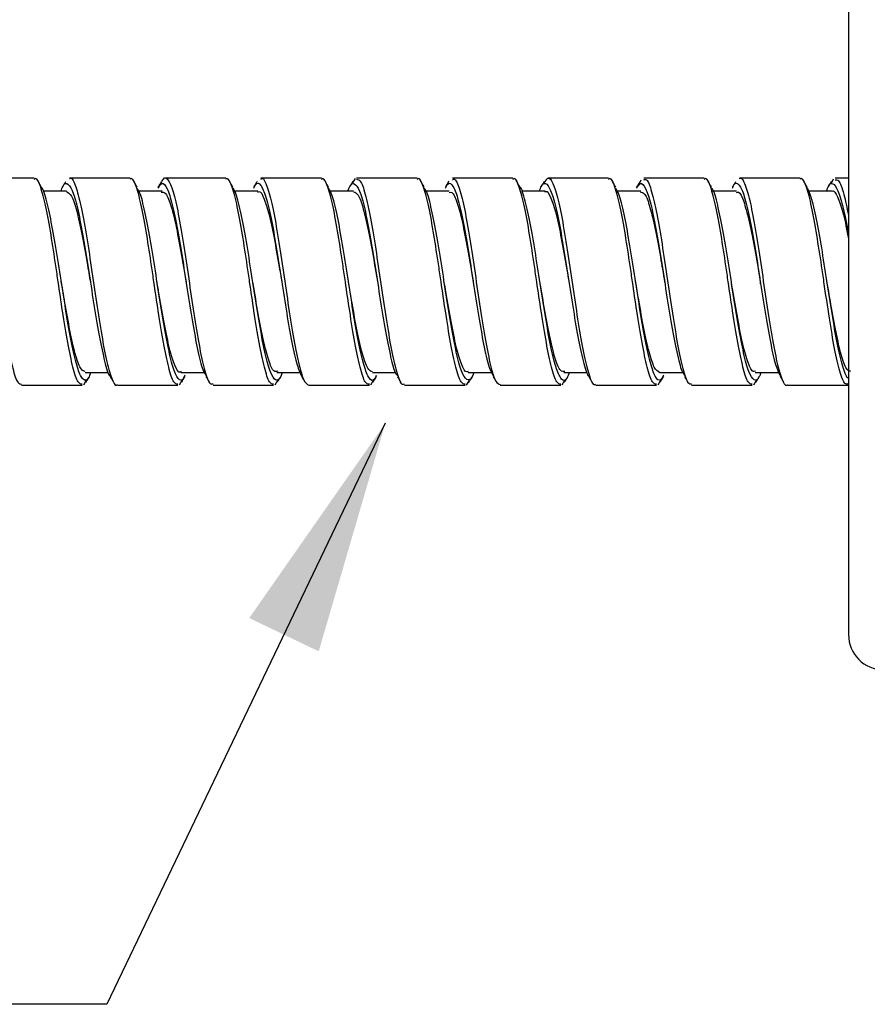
# Model space of a CAD drawing. Header units: inches. Extents: x 0.7 to 40, y 0 to 26.3.
# Tile 18 of 21: x 28.1 to 29.2, y 7.5 to 8.7. Entities that reach past the tile are written whole.
import ezdxf

# ---------------------------------------------------------------- set-up
doc = ezdxf.new("R2010")
doc.units = ezdxf.units.IN
doc.header["$MEASUREMENT"] = 0
doc.linetypes.add('SLD-Solid', pattern=[0])
doc.layers.add('TEXT', color=140, linetype='SLD-Solid', lineweight=25)
doc.styles.get("Standard").update_dxf_attribs({"font": 'GOTHIC.TTF'})
doc.dimstyles.new('SLDDIMSTYLE5', dxfattribs={"dimtxt": 0.18, "dimasz": 0.3, "dimexe": 0, "dimexo": 0.0625, "dimgap": 0, "dimtad": 0, "dimtih": 1, "dimtoh": 1, "dimdec": 0, "dimrnd": 1e-09, "dimzin": 0, "dimdsep": 46, "dimtxsty": 'Standard', "dimsah": 1, "dimcen": 0.09, "dimadec": 0, "dimazin": 0, "dimtfac": 0.3, "dimtdec": 0, "dimtofl": 0, "dimtmove": 0, "dimatfit": 3, "dimfxl": 0, "dimfrac": 2, "dimtolj": 1, "dimtzin": 0, "dimarcsym": 0})

msp = doc.modelspace()

# ---------------------------------------------------------------- linework, layer by layer
for p, q in [((29.1714, 8.8612), (29.1714, 7.9582)), ((28.1294, 8.5422), (28.0519, 8.5422)), ((28.2519, 8.5422), (28.1745, 8.5422)), ((28.3744, 8.5422), (28.2969, 8.5422)), ((28.4969, 8.5422), (28.4195, 8.5422)), ((28.5372, 8.5364), (28.5405, 8.5418)), ((28.6194, 8.5422), (28.5419, 8.5422)), ((28.7419, 8.5422), (28.6645, 8.5422)), ((28.8644, 8.5422), (28.7869, 8.5422)), ((28.9044, 8.5363), (28.9062, 8.5403)), ((28.9869, 8.5422), (28.9094, 8.5422)), ((29.1094, 8.5422), (29.032, 8.5422)), ((29.1495, 8.5361), (29.1521, 8.5413)), ((29.1714, 8.5422), (29.1544, 8.5422)), ((28.1705, 8.5255), (28.1406, 8.5255)), ((28.293, 8.5255), (28.2629, 8.5255)), ((28.4155, 8.5255), (28.3847, 8.5255)), ((28.538, 8.5255), (28.5079, 8.5255)), ((28.6605, 8.5255), (28.631, 8.5255)), ((28.783, 8.5255), (28.753, 8.5255)), ((28.9055, 8.5255), (28.8755, 8.5255)), ((29.028, 8.5255), (28.9972, 8.5255)), ((29.1505, 8.5255), (29.1204, 8.5255)), ((28.164, 8.4096), (28.164, 8.4096)), ((28.409, 8.4096), (28.409, 8.4096)), ((28.5686, 8.4096), (28.5686, 8.4096)), ((28.7765, 8.4097), (28.7765, 8.4097)), ((28.8135, 8.4103), (28.8135, 8.4103)), ((29.0215, 8.4096), (29.0215, 8.4096)), ((28.1946, 8.2938), (28.2245, 8.2938)), ((28.3171, 8.2938), (28.3469, 8.2938)), ((28.4396, 8.2938), (28.4697, 8.2938)), ((28.5621, 8.2938), (28.5917, 8.2938)), ((28.6846, 8.2938), (28.7147, 8.2938)), ((28.8071, 8.2938), (28.837, 8.2938)), ((28.9296, 8.2938), (28.9594, 8.2938)), ((29.0521, 8.2938), (29.0821, 8.2938)), ((28.1953, 8.2829), (28.1922, 8.2776)), ((28.3181, 8.2834), (28.3147, 8.2776)), ((28.4407, 8.2835), (28.4372, 8.2776)), ((28.563, 8.2832), (28.5597, 8.2776)), ((28.6854, 8.283), (28.6822, 8.2776)), ((28.808, 8.2832), (28.8047, 8.2776)), ((28.9307, 8.2835), (28.9272, 8.2776)), ((29.0531, 8.2833), (29.0497, 8.2776)), ((28.1132, 8.2772), (28.1907, 8.2772)), ((28.2357, 8.2772), (28.3132, 8.2772)), ((28.3582, 8.2772), (28.4357, 8.2772)), ((28.4807, 8.2772), (28.5582, 8.2772)), ((28.6032, 8.2772), (28.6807, 8.2772)), ((28.7257, 8.2772), (28.8032, 8.2772)), ((28.8482, 8.2772), (28.9257, 8.2772)), ((28.9707, 8.2772), (29.0482, 8.2772)), ((29.0932, 8.2772), (29.1706, 8.2772))]:
    msp.add_line(p, q)
at = {"flags": 128}
for points in [[(28.2013, 8.4087), (28.2013, 8.4087), (28.2013, 8.4086)], [(28.446, 8.4104), (28.446, 8.4104), (28.446, 8.4104)]]:
    msp.add_lwpolyline(points, dxfattribs=at)
msp.add_arc((29.2164, 7.9582), 0.045, 180, 270)
for points, knots in [([(28.1745, 8.5417), (28.1746, 8.5418), (28.177, 8.5443), (28.1815, 8.5348), (28.1883, 8.5128), (28.1947, 8.4772), (28.2016, 8.4343), (28.208, 8.3884), (28.2149, 8.3451), (28.2214, 8.3088), (28.2282, 8.2856), (28.2328, 8.2754), (28.2354, 8.2778), (28.2357, 8.2781)], [0, 0, 0, 0, 0.007478, 0.116009, 0.224549, 0.333123, 0.441658, 0.550258, 0.658788, 0.767394, 0.875926, 0.984516, 1, 1, 1, 1]), ([(28.2919, 8.5359), (28.2928, 8.5379), (28.2958, 8.5449), (28.3013, 8.541), (28.3078, 8.5242), (28.3146, 8.4935), (28.3212, 8.4533), (28.3278, 8.408), (28.3345, 8.363), (28.341, 8.3231), (28.3478, 8.2939), (28.3534, 8.2781), (28.3569, 8.2788), (28.3582, 8.2791)], [0, 0, 0, 0, 0.040763, 0.140968, 0.241235, 0.341444, 0.441685, 0.541896, 0.642108, 0.742324, 0.842537, 0.94279, 1, 1, 1, 1]), ([(29.032, 8.5416), (29.0321, 8.5418), (29.0345, 8.5443), (29.0391, 8.5346), (29.0459, 8.5123), (29.0523, 8.4766), (29.0592, 8.4337), (29.0656, 8.3877), (29.0725, 8.3445), (29.079, 8.3084), (29.0858, 8.2854), (29.0904, 8.2753), (29.0929, 8.2778), (29.0932, 8.278)], [0, 0, 0, 0, 0.009032, 0.117565, 0.226105, 0.334683, 0.443217, 0.55182, 0.66035, 0.768956, 0.877488, 0.986078, 1, 1, 1, 1]), ([(28.0519, 8.5402), (28.0531, 8.5406), (28.0564, 8.5417), (28.0618, 8.527), (28.0686, 8.4988), (28.0751, 8.4596), (28.0819, 8.4148), (28.0885, 8.3693), (28.0951, 8.3284), (28.1018, 8.2974), (28.1077, 8.2792), (28.1116, 8.2789), (28.1132, 8.2787)], [0, 0, 0, 0, 0.053794, 0.162373, 0.270876, 0.379446, 0.487954, 0.596494, 0.705004, 0.813516, 0.922034, 1, 1, 1, 1]), ([(28.1907, 8.2785), (28.1889, 8.2789), (28.185, 8.2796), (28.1789, 8.2988), (28.1722, 8.3304), (28.1659, 8.3694), (28.1608, 8.404), (28.156, 8.4372), (28.1506, 8.4717), (28.1443, 8.5078), (28.1375, 8.5322), (28.1327, 8.5434), (28.1299, 8.5412), (28.1294, 8.5408)], [0, 0, 0, 0, 0.083642, 0.19216, 0.300639, 0.409116, 0.500041, 0.549591, 0.649602, 0.758154, 0.866625, 0.975167, 1, 1, 1, 1]), ([(28.1383, 8.5313), (28.1376, 8.5325), (28.1362, 8.5348), (28.1348, 8.5372), (28.1341, 8.5383)], [0, 0, 0, 0, 0.499698, 1, 1, 1, 1]), ([(28.1634, 8.5255), (28.1643, 8.528), (28.1674, 8.5366), (28.173, 8.5363), (28.1794, 8.5244), (28.1863, 8.4984), (28.1927, 8.4624), (28.1996, 8.4202), (28.2061, 8.377), (28.2128, 8.3371), (28.2194, 8.3071), (28.224, 8.2906), (28.2263, 8.289), (28.2265, 8.2889)], [0, 0, 0, 0, 0.044006, 0.149536, 0.255133, 0.360657, 0.466264, 0.571789, 0.677382, 0.782912, 0.888469, 0.994, 1, 1, 1, 1]), ([(28.1694, 8.5378), (28.1687, 8.5366), (28.1673, 8.5343), (28.1659, 8.5319), (28.1652, 8.5308)], [0, 0, 0, 0, 0.500277, 1, 1, 1, 1]), ([(28.3132, 8.2785), (28.3114, 8.2789), (28.3075, 8.2796), (28.3014, 8.2988), (28.2947, 8.3304), (28.2884, 8.3694), (28.2833, 8.404), (28.2785, 8.4372), (28.2731, 8.4717), (28.2668, 8.5078), (28.26, 8.5322), (28.2552, 8.5434), (28.2524, 8.5412), (28.2519, 8.5408)], [0, 0, 0, 0, 0.083642, 0.1921602, 0.3006385, 0.4091159, 0.5000408, 0.5495907, 0.6496015, 0.7581539, 0.8666249, 0.9751673, 1, 1, 1, 1]), ([(28.2609, 8.5311), (28.2602, 8.5323), (28.2588, 8.5346), (28.2574, 8.537), (28.2567, 8.5382)], [0, 0, 0, 0, 0.499698, 1, 1, 1, 1]), ([(28.2919, 8.5378), (28.2912, 8.5366), (28.2898, 8.5343), (28.2884, 8.5319), (28.2877, 8.5308)], [0, 0, 0, 0, 0.500291, 1, 1, 1, 1]), ([(28.2878, 8.5295), (28.2894, 8.5321), (28.2932, 8.5382), (28.2993, 8.5307), (28.306, 8.5104), (28.3126, 8.4779), (28.3194, 8.4378), (28.3258, 8.3943), (28.3327, 8.3525), (28.3391, 8.318), (28.3448, 8.2959), (28.3481, 8.2915), (28.3491, 8.2901)], [0, 0, 0, 0, 0.079902, 0.188418, 0.296935, 0.405456, 0.513974, 0.622541, 0.731053, 0.839643, 0.948151, 1, 1, 1, 1]), ([(28.4357, 8.2785), (28.4339, 8.2789), (28.43, 8.2796), (28.4239, 8.2988), (28.4172, 8.3304), (28.4109, 8.3694), (28.4058, 8.404), (28.401, 8.4372), (28.3956, 8.4717), (28.3893, 8.5078), (28.3825, 8.5322), (28.3777, 8.5434), (28.3749, 8.5412), (28.3744, 8.5408)], [0, 0, 0, 0, 0.083642, 0.19216, 0.300639, 0.409116, 0.500041, 0.549591, 0.649601, 0.758154, 0.866625, 0.975167, 1, 1, 1, 1]), ([(28.3836, 8.5308), (28.3829, 8.5319), (28.3815, 8.5343), (28.3801, 8.5366), (28.3794, 8.5378)], [0, 0, 0, 0, 0.499713, 1, 1, 1, 1]), ([(28.4146, 8.5381), (28.4139, 8.5369), (28.4124, 8.5345), (28.411, 8.5322), (28.4103, 8.531)], [0, 0, 0, 0, 0.500321, 1, 1, 1, 1]), ([(28.4104, 8.5297), (28.4111, 8.5312), (28.414, 8.5378), (28.4192, 8.5349), (28.4257, 8.5204), (28.4325, 8.4922), (28.439, 8.4547), (28.4458, 8.4119), (28.4524, 8.3689), (28.459, 8.3308), (28.4656, 8.3015), (28.4698, 8.2927), (28.4718, 8.2884)], [0, 0, 0, 0, 0.032805, 0.141208, 0.249695, 0.358101, 0.46657, 0.57498, 0.683408, 0.791817, 0.900232, 1, 1, 1, 1]), ([(28.4195, 8.5409), (28.4199, 8.5413), (28.4227, 8.5435), (28.4274, 8.5325), (28.4343, 8.5082), (28.4407, 8.4713), (28.4476, 8.4276), (28.454, 8.3818), (28.4609, 8.3391), (28.4674, 8.3049), (28.4741, 8.2816), (28.4785, 8.2787), (28.4807, 8.2772)], [0, 0, 0, 0, 0.023348, 0.131914, 0.240443, 0.349036, 0.457561, 0.566161, 0.674686, 0.783273, 0.891803, 1, 1, 1, 1]), ([(28.5582, 8.2785), (28.5564, 8.2789), (28.5525, 8.2796), (28.5464, 8.2988), (28.5397, 8.3304), (28.5334, 8.3694), (28.5283, 8.404), (28.5235, 8.4372), (28.5181, 8.4717), (28.5118, 8.5078), (28.505, 8.5322), (28.5002, 8.5434), (28.4974, 8.5412), (28.4969, 8.5408)], [0, 0, 0, 0, 0.083642, 0.19216, 0.300639, 0.409116, 0.500041, 0.549591, 0.649601, 0.758154, 0.866625, 0.975168, 1, 1, 1, 1]), ([(28.5061, 8.5309), (28.5054, 8.5321), (28.504, 8.5344), (28.5026, 8.5367), (28.5019, 8.5379)], [0, 0, 0, 0, 0.499779, 1, 1, 1, 1]), ([(28.5307, 8.5255), (28.5312, 8.5271), (28.534, 8.5354), (28.539, 8.5369), (28.5455, 8.5283), (28.5523, 8.5049), (28.5588, 8.4708), (28.5657, 8.4296), (28.5721, 8.3861), (28.579, 8.3451), (28.5854, 8.3125), (28.5907, 8.2931), (28.5936, 8.2902), (28.5944, 8.2895)], [0, 0, 0, 0, 0.024384, 0.128975, 0.233578, 0.338167, 0.442811, 0.547394, 0.652055, 0.756636, 0.861292, 0.965876, 1, 1, 1, 1]), ([(28.5373, 8.5384), (28.5366, 8.5372), (28.5352, 8.5349), (28.5337, 8.5325), (28.533, 8.5314)], [0, 0, 0, 0, 0.5003254, 1, 1, 1, 1]), ([(28.5419, 8.5409), (28.5437, 8.5405), (28.5477, 8.5395), (28.5538, 8.5201), (28.5605, 8.4882), (28.5672, 8.4468), (28.5737, 8.4012), (28.5805, 8.3567), (28.587, 8.318), (28.5938, 8.2908), (28.599, 8.2771), (28.6022, 8.2786), (28.6032, 8.279)], [0, 0, 0, 0, 0.085852, 0.194401, 0.302914, 0.411428, 0.519943, 0.628458, 0.737015, 0.845524, 0.954104, 1, 1, 1, 1]), ([(28.6807, 8.2785), (28.6789, 8.2789), (28.675, 8.2796), (28.6689, 8.2988), (28.6622, 8.3304), (28.6559, 8.3694), (28.6508, 8.404), (28.646, 8.4372), (28.6406, 8.4717), (28.6343, 8.5078), (28.6275, 8.5322), (28.6227, 8.5434), (28.6199, 8.5412), (28.6194, 8.5408)], [0, 0, 0, 0, 0.083642, 0.19216, 0.300639, 0.409116, 0.500041, 0.549591, 0.649602, 0.758154, 0.866625, 0.975168, 1, 1, 1, 1]), ([(28.6284, 8.5312), (28.6277, 8.5324), (28.6263, 8.5347), (28.6249, 8.5371), (28.6242, 8.5382)], [0, 0, 0, 0, 0.499724, 1, 1, 1, 1]), ([(28.6597, 8.5383), (28.659, 8.5371), (28.6576, 8.5348), (28.6562, 8.5324), (28.6555, 8.5312)], [0, 0, 0, 0, 0.500299, 1, 1, 1, 1]), ([(28.6556, 8.5296), (28.6566, 8.5317), (28.6598, 8.538), (28.6655, 8.5332), (28.672, 8.516), (28.6787, 8.4857), (28.6854, 8.4468), (28.692, 8.4036), (28.6987, 8.3611), (28.7052, 8.3245), (28.7114, 8.2987), (28.7152, 8.2921), (28.7168, 8.2894)], [0, 0, 0, 0, 0.05172, 0.160396, 0.269129, 0.377811, 0.486498, 0.595174, 0.703859, 0.812578, 0.921257, 1, 1, 1, 1]), ([(28.6645, 8.5404), (28.6653, 8.5409), (28.6683, 8.5426), (28.6734, 8.5298), (28.6803, 8.5034), (28.6867, 8.4652), (28.6935, 8.4209), (28.7, 8.3752), (28.7068, 8.3334), (28.7134, 8.3008), (28.7197, 8.2803), (28.7238, 8.2788), (28.7257, 8.2781)], [0, 0, 0, 0, 0.039329, 0.147907, 0.256418, 0.365004, 0.473515, 0.582088, 0.690604, 0.799146, 0.907662, 1, 1, 1, 1]), ([(28.8032, 8.2785), (28.8014, 8.2789), (28.7975, 8.2796), (28.7914, 8.2988), (28.7847, 8.3304), (28.7784, 8.3694), (28.7733, 8.404), (28.7685, 8.4372), (28.7631, 8.4717), (28.7568, 8.5078), (28.75, 8.5322), (28.7452, 8.5434), (28.7424, 8.5412), (28.7419, 8.5408)], [0, 0, 0, 0, 0.083642, 0.1921602, 0.3006385, 0.4091159, 0.5000408, 0.5495907, 0.6496015, 0.7581539, 0.8666249, 0.9751673, 1, 1, 1, 1]), ([(28.7508, 8.5313), (28.7501, 8.5325), (28.7487, 8.5348), (28.7473, 8.5372), (28.7466, 8.5384)], [0, 0, 0, 0, 0.499706, 1, 1, 1, 1]), ([(28.7759, 8.5255), (28.7768, 8.5279), (28.7798, 8.5364), (28.7853, 8.5364), (28.7917, 8.5248), (28.7986, 8.4992), (28.8051, 8.4633), (28.8119, 8.4213), (28.8184, 8.378), (28.8252, 8.3379), (28.8318, 8.3076), (28.8364, 8.2909), (28.8389, 8.2891), (28.8391, 8.289)], [0, 0, 0, 0, 0.041621, 0.146918, 0.252276, 0.357567, 0.462938, 0.568228, 0.67359, 0.778885, 0.884214, 0.989511, 1, 1, 1, 1]), ([(28.7821, 8.5381), (28.7814, 8.5369), (28.78, 8.5346), (28.7786, 8.5322), (28.7779, 8.5311)], [0, 0, 0, 0, 0.5002567, 1, 1, 1, 1]), ([(28.7821, 8.5364), (28.7836, 8.5389), (28.7872, 8.5451), (28.7932, 8.5376), (28.7999, 8.5164), (28.8064, 8.4825), (28.8132, 8.4403), (28.8197, 8.3945), (28.8265, 8.3505), (28.833, 8.3131), (28.8398, 8.2879), (28.8447, 8.2762), (28.8476, 8.2783), (28.8482, 8.2787)], [0, 0, 0, 0, 0.067646, 0.168151, 0.268655, 0.369157, 0.469664, 0.570207, 0.670708, 0.771272, 0.87177, 0.972337, 1, 1, 1, 1]), ([(28.9257, 8.2785), (28.9239, 8.2789), (28.92, 8.2796), (28.9139, 8.2988), (28.9072, 8.3304), (28.9009, 8.3694), (28.8958, 8.404), (28.891, 8.4372), (28.8856, 8.4717), (28.8793, 8.5078), (28.8725, 8.5322), (28.8677, 8.5434), (28.8649, 8.5412), (28.8644, 8.5408)], [0, 0, 0, 0, 0.083642, 0.19216, 0.300639, 0.409116, 0.500041, 0.549591, 0.649601, 0.758154, 0.866625, 0.975167, 1, 1, 1, 1]), ([(28.8736, 8.5308), (28.8729, 8.532), (28.8715, 8.5344), (28.8701, 8.5367), (28.8694, 8.5379)], [0, 0, 0, 0, 0.499683, 1, 1, 1, 1]), ([(28.9044, 8.5378), (28.9037, 8.5367), (28.9023, 8.5343), (28.9009, 8.532), (28.9002, 8.5308)], [0, 0, 0, 0, 0.5002504, 1, 1, 1, 1]), ([(28.9003, 8.5294), (28.9019, 8.532), (28.9056, 8.5382), (28.9117, 8.531), (28.9183, 8.511), (28.9249, 8.4788), (28.9317, 8.4388), (28.9382, 8.3953), (28.945, 8.3534), (28.9515, 8.3187), (28.9572, 8.2963), (28.9604, 8.2917), (28.9615, 8.2902)], [0, 0, 0, 0, 0.0771114, 0.1858021, 0.2944919, 0.4031784, 0.5118717, 0.6206078, 0.7292946, 0.8380575, 0.9467399, 1, 1, 1, 1]), ([(28.9094, 8.5402), (28.9106, 8.5406), (28.914, 8.5416), (28.9194, 8.5267), (28.9262, 8.4983), (28.9327, 8.4589), (28.9395, 8.4141), (28.9461, 8.3687), (28.9527, 8.3279), (28.9594, 8.2971), (28.9653, 8.2791), (28.9691, 8.2789), (28.9707, 8.2788)], [0, 0, 0, 0, 0.055369, 0.163948, 0.272451, 0.381018, 0.489526, 0.598062, 0.706571, 0.815083, 0.923606, 1, 1, 1, 1]), ([(29.0482, 8.2785), (29.0464, 8.2789), (29.0425, 8.2796), (29.0364, 8.2988), (29.0297, 8.3304), (29.0234, 8.3694), (29.0183, 8.404), (29.0135, 8.4372), (29.0081, 8.4717), (29.0018, 8.5078), (28.995, 8.5322), (28.9902, 8.5434), (28.9874, 8.5412), (28.9869, 8.5408)], [0, 0, 0, 0, 0.083642, 0.19216, 0.300639, 0.409116, 0.500041, 0.549591, 0.649601, 0.758154, 0.866625, 0.975168, 1, 1, 1, 1]), ([(28.9961, 8.5308), (28.9954, 8.5319), (28.994, 8.5343), (28.9926, 8.5366), (28.9919, 8.5378)], [0, 0, 0, 0, 0.499722, 1, 1, 1, 1]), ([(29.0269, 8.5378), (29.0262, 8.5366), (29.0248, 8.5343), (29.0234, 8.5319), (29.0227, 8.5307)], [0, 0, 0, 0, 0.500302, 1, 1, 1, 1]), ([(29.0228, 8.5294), (29.0234, 8.531), (29.0263, 8.5377), (29.0316, 8.5351), (29.038, 8.521), (29.0449, 8.493), (29.0514, 8.4557), (29.0581, 8.413), (29.0647, 8.3699), (29.0714, 8.3316), (29.0779, 8.3021), (29.0821, 8.2931), (29.0841, 8.2889)], [0, 0, 0, 0, 0.03288, 0.14139, 0.249984, 0.358494, 0.467073, 0.575589, 0.684131, 0.792647, 0.901168, 1, 1, 1, 1]), ([(29.1706, 8.2791), (29.1694, 8.2788), (29.1659, 8.278), (29.1604, 8.2936), (29.1536, 8.3226), (29.1469, 8.363), (29.1413, 8.4008), (29.136, 8.4372), (29.1306, 8.4717), (29.1243, 8.5078), (29.1175, 8.5322), (29.1127, 8.5434), (29.1099, 8.5412), (29.1094, 8.5408)], [0, 0, 0, 0, 0.060405, 0.168979, 0.27748, 0.386037, 0.499911, 0.549474, 0.649511, 0.758091, 0.86659, 0.975161, 1, 1, 1, 1]), ([(29.1184, 8.5311), (29.1177, 8.5323), (29.1163, 8.5346), (29.1149, 8.537), (29.1142, 8.5381)], [0, 0, 0, 0, 0.499737, 1, 1, 1, 1]), ([(29.1432, 8.5255), (29.1437, 8.527), (29.1463, 8.5353), (29.1513, 8.5369), (29.1578, 8.5288), (29.1647, 8.5052), (29.169, 8.4837), (29.1713, 8.4699), (29.1714, 8.4696)], [0, 0, 0, 0, 0.050517, 0.286502, 0.522499, 0.758483, 0.994579, 1, 1, 1, 1]), ([(29.1495, 8.538), (29.1488, 8.5368), (29.1474, 8.5345), (29.146, 8.5321), (29.1453, 8.5309)], [0, 0, 0, 0, 0.50032, 1, 1, 1, 1]), ([(29.1544, 8.5404), (29.1559, 8.5404), (29.1596, 8.5405), (29.1652, 8.5247), (29.1694, 8.5044), (29.1714, 8.4949)], [0, 0, 0, 0, 0.2588403, 0.652346, 1, 1, 1, 1]), ([(28.2016, 8.2938), (28.2007, 8.2911), (28.1975, 8.2826), (28.1919, 8.2832), (28.1854, 8.2957), (28.1786, 8.3221), (28.1721, 8.3584), (28.1653, 8.4007), (28.1587, 8.444), (28.152, 8.4836), (28.1454, 8.5132), (28.1408, 8.5294), (28.1384, 8.5308), (28.1383, 8.5309)], [0, 0, 0, 0, 0.047501, 0.152504, 0.257578, 0.362576, 0.467654, 0.572654, 0.677714, 0.78272, 0.887739, 0.992741, 1, 1, 1, 1]), ([(28.1705, 8.5254), (28.1726, 8.5242), (28.177, 8.5218), (28.1837, 8.5018), (28.1902, 8.4718), (28.1962, 8.4389), (28.1998, 8.4171), (28.2013, 8.4085)], [0, 0, 0, 0, 0.211036, 0.427401, 0.64379, 0.860152, 1, 1, 1, 1]), ([(28.3222, 8.2901), (28.321, 8.2877), (28.3175, 8.2812), (28.3117, 8.2867), (28.3051, 8.3049), (28.2985, 8.3358), (28.2918, 8.3751), (28.2852, 8.4184), (28.2784, 8.4608), (28.2719, 8.4967), (28.2659, 8.5215), (28.2623, 8.5274), (28.2608, 8.5297)], [0, 0, 0, 0, 0.061847, 0.170206, 0.278605, 0.386967, 0.495331, 0.603701, 0.712065, 0.82048, 0.928837, 1, 1, 1, 1]), ([(28.2916, 8.5242), (28.2934, 8.5245), (28.2975, 8.5252), (28.3036, 8.5102), (28.3104, 8.4839), (28.317, 8.4488), (28.3215, 8.422), (28.3237, 8.4091), (28.3237, 8.4091)], [0, 0, 0, 0, 0.169022, 0.37685, 0.584509, 0.792275, 0.999944, 1, 1, 1, 1]), ([(28.4468, 8.2938), (28.4462, 8.2919), (28.4433, 8.2836), (28.4382, 8.2825), (28.4317, 8.2921), (28.4248, 8.3162), (28.4184, 8.3509), (28.4115, 8.3924), (28.4051, 8.4359), (28.3982, 8.4766), (28.3917, 8.5084), (28.3867, 8.5267), (28.384, 8.5292), (28.3836, 8.5296)], [0, 0, 0, 0, 0.029857, 0.135137, 0.240447, 0.345722, 0.451064, 0.556333, 0.661683, 0.766953, 0.872289, 0.977565, 1, 1, 1, 1]), ([(28.4154, 8.5243), (28.416, 8.5247), (28.4188, 8.5266), (28.4236, 8.5167), (28.4305, 8.495), (28.437, 8.4624), (28.4423, 8.4324), (28.4452, 8.4149), (28.446, 8.4105)], [0, 0, 0, 0, 0.054436, 0.272717, 0.490891, 0.709239, 0.927401, 1, 1, 1, 1]), ([(28.5671, 8.2897), (28.5663, 8.288), (28.5633, 8.2815), (28.5579, 8.2849), (28.5515, 8.3003), (28.5447, 8.3292), (28.5381, 8.3672), (28.5314, 8.4101), (28.5247, 8.453), (28.5182, 8.4906), (28.5118, 8.5186), (28.5078, 8.5265), (28.506, 8.5301)], [0, 0, 0, 0, 0.039249, 0.148031, 0.256892, 0.365677, 0.474511, 0.583301, 0.69209, 0.800875, 0.909668, 1, 1, 1, 1]), ([(28.538, 8.5248), (28.5399, 8.5241), (28.5441, 8.5226), (28.5505, 8.5042), (28.5571, 8.4753), (28.5632, 8.4419), (28.567, 8.419), (28.5686, 8.4094)], [0, 0, 0, 0, 0.1895977, 0.4071537, 0.6246688, 0.8421993, 1, 1, 1, 1]), ([(28.692, 8.2938), (28.6917, 8.2928), (28.6892, 8.2848), (28.6845, 8.2824), (28.6779, 8.289), (28.6711, 8.3108), (28.6646, 8.3436), (28.6578, 8.3842), (28.6513, 8.4277), (28.6445, 8.4693), (28.638, 8.5032), (28.6324, 8.5245), (28.6293, 8.5284), (28.6283, 8.5296)], [0, 0, 0, 0, 0.013792, 0.118201, 0.222589, 0.326982, 0.431396, 0.535785, 0.640236, 0.744619, 0.849082, 0.953464, 1, 1, 1, 1]), ([(28.6605, 8.5239), (28.6616, 8.5242), (28.665, 8.5251), (28.6704, 8.5121), (28.6773, 8.4871), (28.6838, 8.4526), (28.6885, 8.4249), (28.691, 8.4106), (28.6912, 8.4093)], [0, 0, 0, 0, 0.109914, 0.327306, 0.544503, 0.761865, 0.979075, 1, 1, 1, 1]), ([(28.8141, 8.2938), (28.8131, 8.291), (28.8099, 8.2825), (28.8042, 8.2833), (28.7978, 8.2962), (28.7909, 8.3229), (28.7844, 8.3594), (28.7776, 8.4018), (28.7711, 8.445), (28.7644, 8.4845), (28.7577, 8.5138), (28.7532, 8.5297), (28.7509, 8.531), (28.7508, 8.531)], [0, 0, 0, 0, 0.049903, 0.154893, 0.259959, 0.364946, 0.470012, 0.575002, 0.680047, 0.785042, 0.890042, 0.995032, 1, 1, 1, 1]), ([(28.7829, 8.5247), (28.7833, 8.525), (28.7858, 8.5271), (28.7905, 8.5182), (28.7973, 8.4978), (28.8038, 8.466), (28.8094, 8.4351), (28.8125, 8.4161), (28.8135, 8.4103)], [0, 0, 0, 0, 0.031968, 0.250098, 0.4682, 0.686433, 0.904519, 1, 1, 1, 1]), ([(28.9348, 8.2902), (28.9335, 8.2877), (28.9299, 8.2812), (28.9241, 8.287), (28.9175, 8.3055), (28.9108, 8.3367), (28.9041, 8.3761), (28.8976, 8.4194), (28.8908, 8.4617), (28.8843, 8.4975), (28.8783, 8.5216), (28.8748, 8.5272), (28.8735, 8.5293)], [0, 0, 0, 0, 0.066062, 0.17455, 0.28307, 0.39156, 0.500054, 0.60856, 0.717051, 0.8256, 0.934084, 1, 1, 1, 1]), ([(28.9046, 8.5248), (28.9066, 8.5245), (28.9109, 8.5239), (28.9173, 8.5066), (28.9239, 8.4786), (28.9303, 8.4445), (28.9343, 8.4202), (28.9361, 8.4092)], [0, 0, 0, 0, 0.191007, 0.40223, 0.613355, 0.824479, 1, 1, 1, 1]), ([(29.0593, 8.2938), (29.0586, 8.2918), (29.0557, 8.2834), (29.0505, 8.2826), (29.044, 8.2925), (29.0372, 8.3169), (29.0307, 8.3518), (29.0239, 8.3935), (29.0174, 8.4369), (29.0106, 8.4775), (29.004, 8.509), (28.9991, 8.5271), (28.9965, 8.5294), (28.9961, 8.5297)], [0, 0, 0, 0, 0.03197, 0.137286, 0.242638, 0.347948, 0.453329, 0.558634, 0.66402, 0.769327, 0.874695, 0.980007, 1, 1, 1, 1]), ([(29.0279, 8.5239), (29.0288, 8.5243), (29.032, 8.5257), (29.0372, 8.5139), (29.0441, 8.4902), (29.0506, 8.4564), (29.0557, 8.427), (29.0584, 8.4108), (29.059, 8.4077)], [0, 0, 0, 0, 0.088732, 0.303716, 0.518517, 0.733508, 0.948315, 1, 1, 1, 1]), ([(29.1714, 8.2867), (29.171, 8.2867), (29.1684, 8.2871), (29.1638, 8.3019), (29.157, 8.3297), (29.1504, 8.3682), (29.1438, 8.4111), (29.1371, 8.454), (29.1305, 8.4914), (29.1241, 8.5191), (29.1201, 8.5268), (29.1183, 8.5303)], [0, 0, 0, 0, 0.018747, 0.14418, 0.269531, 0.394929, 0.520283, 0.645639, 0.770998, 0.896355, 1, 1, 1, 1]), ([(29.1505, 8.5254), (29.1506, 8.5254), (29.1529, 8.5276), (29.1573, 8.5196), (29.1641, 8.5002), (29.1687, 8.4796), (29.1711, 8.466), (29.1714, 8.4648)], [0, 0, 0, 0, 0.008981, 0.328676, 0.648395, 0.968212, 1, 1, 1, 1]), ([(28.9319, 8.4348), (28.9319, 8.4352), (28.9319, 8.4359), (28.9318, 8.4366), (28.9318, 8.437)], [0, 0, 0, 0, 0.5, 1, 1, 1, 1]), ([(28.1946, 8.2948), (28.1928, 8.2953), (28.1888, 8.2962), (28.1826, 8.3135), (28.1759, 8.3417), (28.1697, 8.3756), (28.1657, 8.3994), (28.164, 8.4099)], [0, 0, 0, 0, 0.174897, 0.392464, 0.609949, 0.827439, 1, 1, 1, 1]), ([(28.3172, 8.2948), (28.3168, 8.2945), (28.3141, 8.2923), (28.3094, 8.3016), (28.3025, 8.3224), (28.2961, 8.3545), (28.2905, 8.3853), (28.2874, 8.4041), (28.2865, 8.4096)], [0, 0, 0, 0, 0.038943, 0.25625, 0.473503, 0.690901, 0.908138, 1, 1, 1, 1]), ([(28.4412, 8.2953), (28.4395, 8.2948), (28.4354, 8.2936), (28.4295, 8.3077), (28.4226, 8.3332), (28.4161, 8.3679), (28.4115, 8.3951), (28.4091, 8.4086), (28.409, 8.4092)], [0, 0, 0, 0, 0.1602567, 0.3679767, 0.5755134, 0.7831951, 0.9907433, 1, 1, 1, 1]), ([(28.5621, 8.2944), (28.5601, 8.2952), (28.5559, 8.297), (28.5494, 8.3159), (28.5428, 8.3451), (28.5367, 8.3783), (28.533, 8.4007), (28.5315, 8.4098)], [0, 0, 0, 0, 0.197137, 0.41467, 0.63218, 0.849714, 1, 1, 1, 1]), ([(28.6847, 8.2951), (28.684, 8.2947), (28.6812, 8.2929), (28.6762, 8.3031), (28.6694, 8.3252), (28.6629, 8.3581), (28.6576, 8.388), (28.6547, 8.4053), (28.654, 8.4095)], [0, 0, 0, 0, 0.060473, 0.278042, 0.495482, 0.713106, 0.930539, 1, 1, 1, 1]), ([(28.8084, 8.295), (28.8066, 8.2948), (28.8024, 8.2943), (28.7962, 8.3098), (28.7895, 8.3364), (28.7829, 8.3714), (28.7786, 8.3973), (28.7764, 8.4101)], [0, 0, 0, 0, 0.17387, 0.382406, 0.590783, 0.799247, 1, 1, 1, 1]), ([(28.9296, 8.2938), (28.9274, 8.2951), (28.9229, 8.2978), (28.9162, 8.3184), (28.9097, 8.3486), (28.9038, 8.3809), (28.9003, 8.402), (28.899, 8.4098)], [0, 0, 0, 0, 0.217902, 0.435815, 0.653774, 0.871679, 1, 1, 1, 1]), ([(29.0522, 8.2954), (29.0513, 8.295), (29.0482, 8.2934), (29.0431, 8.3048), (29.0362, 8.3282), (29.0297, 8.3618), (29.0247, 8.3906), (29.022, 8.4065), (29.0215, 8.4093)], [0, 0, 0, 0, 0.083195, 0.300889, 0.518406, 0.736119, 0.953639, 1, 1, 1, 1]), ([(29.059, 8.407), (29.059, 8.4073), (29.0589, 8.4078), (29.0588, 8.4084), (29.0587, 8.4087)], [0, 0, 0, 0, 0.499668, 1, 1, 1, 1]), ([(29.1746, 8.2951), (29.173, 8.2953), (29.169, 8.2957), (29.163, 8.3121), (29.1563, 8.3396), (29.15, 8.374), (29.1459, 8.3987), (29.1439, 8.4101)], [0, 0, 0, 0, 0.160499, 0.377985, 0.595351, 0.812728, 1, 1, 1, 1]), ([(28.1953, 8.2809), (28.196, 8.2821), (28.1974, 8.2844), (28.1988, 8.2868), (28.1995, 8.288)], [0, 0, 0, 0, 0.500306, 1, 1, 1, 1]), ([(28.2264, 8.2886), (28.2271, 8.2874), (28.2285, 8.2851), (28.2299, 8.2827), (28.2306, 8.2816)], [0, 0, 0, 0, 0.499705, 1, 1, 1, 1]), ([(28.3181, 8.2814), (28.3188, 8.2826), (28.3202, 8.2849), (28.3216, 8.2873), (28.3223, 8.2884)], [0, 0, 0, 0, 0.500319, 1, 1, 1, 1]), ([(28.349, 8.2885), (28.3497, 8.2873), (28.3511, 8.2849), (28.3525, 8.2826), (28.3532, 8.2814)], [0, 0, 0, 0, 0.4997002, 1, 1, 1, 1]), ([(28.4407, 8.2816), (28.4414, 8.2827), (28.4428, 8.2851), (28.4442, 8.2874), (28.4449, 8.2886)], [0, 0, 0, 0, 0.500266, 1, 1, 1, 1]), ([(28.4717, 8.2881), (28.4724, 8.287), (28.4738, 8.2846), (28.4752, 8.2823), (28.4759, 8.2811)], [0, 0, 0, 0, 0.499682, 1, 1, 1, 1]), ([(28.563, 8.2812), (28.5637, 8.2824), (28.5651, 8.2847), (28.5665, 8.2871), (28.5672, 8.2883)], [0, 0, 0, 0, 0.500259, 1, 1, 1, 1]), ([(28.5943, 8.288), (28.595, 8.2868), (28.5964, 8.2845), (28.5978, 8.2821), (28.5985, 8.281)], [0, 0, 0, 0, 0.499733, 1, 1, 1, 1]), ([(28.6853, 8.281), (28.6861, 8.2821), (28.6875, 8.2845), (28.6889, 8.2868), (28.6896, 8.288)], [0, 0, 0, 0, 0.5002857, 1, 1, 1, 1]), ([(28.7167, 8.2882), (28.7174, 8.287), (28.7188, 8.2846), (28.7202, 8.2823), (28.7209, 8.2811)], [0, 0, 0, 0, 0.499729, 1, 1, 1, 1]), ([(28.808, 8.2812), (28.8087, 8.2824), (28.8101, 8.2847), (28.8115, 8.2871), (28.8122, 8.2883)], [0, 0, 0, 0, 0.500302, 1, 1, 1, 1]), ([(28.839, 8.2884), (28.8397, 8.2872), (28.8411, 8.2849), (28.8425, 8.2825), (28.8432, 8.2814)], [0, 0, 0, 0, 0.499778, 1, 1, 1, 1]), ([(28.9307, 8.2815), (28.9314, 8.2827), (28.9328, 8.2851), (28.9342, 8.2874), (28.9349, 8.2886)], [0, 0, 0, 0, 0.500283, 1, 1, 1, 1]), ([(28.9614, 8.2886), (28.9621, 8.2874), (28.9635, 8.2851), (28.9649, 8.2827), (28.9656, 8.2816)], [0, 0, 0, 0, 0.499713, 1, 1, 1, 1]), ([(29.0531, 8.2814), (29.0538, 8.2825), (29.0552, 8.2849), (29.0566, 8.2872), (29.0573, 8.2884)], [0, 0, 0, 0, 0.50026, 1, 1, 1, 1]), ([(29.084, 8.2885), (29.0847, 8.2873), (29.0861, 8.285), (29.0875, 8.2826), (29.0882, 8.2815)], [0, 0, 0, 0, 0.499686, 1, 1, 1, 1])]:
    msp.add_open_spline(points, degree=3, knots=knots)

# ---------------------------------------------------------------- leaders
at = {"layer": 'TEXT'}
msp.add_leader([(28.5786, 8.2286), (28.2223, 7.485), (27.9723, 7.485)], dimstyle='SLDDIMSTYLE5', dxfattribs=at)

doc.saveas('drawing.dxf')
